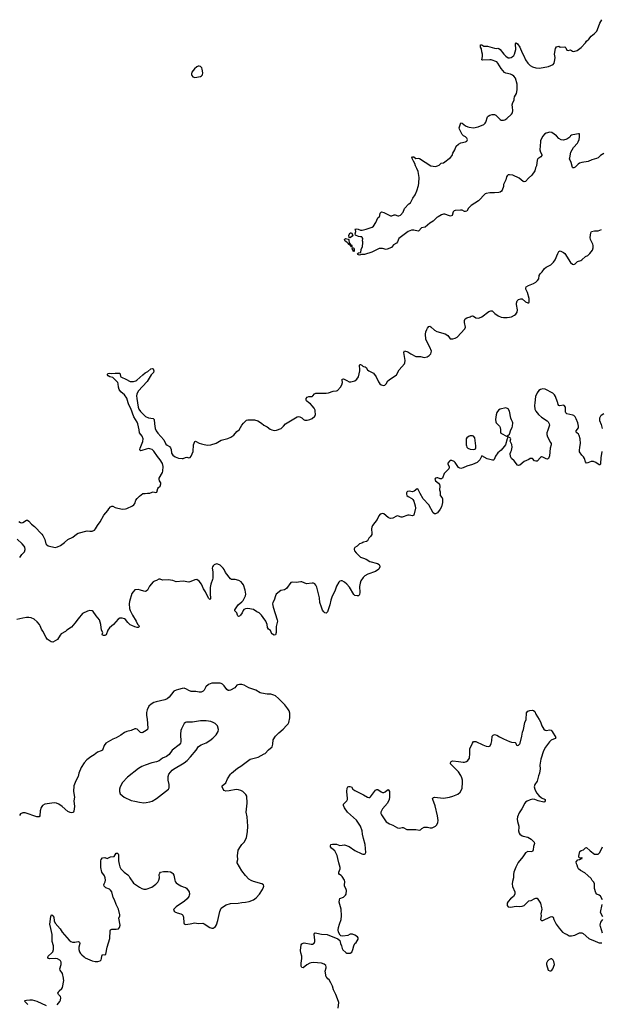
# Model space of a CAD drawing. Header units: inches. Extents: x 1835039 to 2027607, y 642849 to 774141.
# Tile 54 of 113: x 1914033 to 1924126, y 729557 to 746648. Entities that reach past the tile are written whole.
import ezdxf

# ---------------------------------------------------------------- set-up
doc = ezdxf.new("R2010")
doc.units = ezdxf.units.IN
doc.header["$MEASUREMENT"] = 0
for name, color, linetype in [('B9712', 7, 'Continuous'), ('B9713', 7, 'Continuous'), ('B9714', 7, 'Continuous'), ('B9723', 7, 'Continuous'), ('B9724', 7, 'Continuous')]:
    doc.layers.add(name, color=color, linetype=linetype)

msp = doc.modelspace()

# ---------------------------------------------------------------- linework, layer by layer
at = {"layer": 'B9712', "color": 6}
for points, elevation in [([(1914683, 729550), (1914730, 729605), (1914744, 729630), (1914748, 729670), (1914739, 729690), (1914705, 729730), (1914698, 729750), (1914705, 729770), (1914721, 729790), (1914767, 729830), (1914779, 729850), (1914797, 729970), (1914795, 730000)], 600), ([(1919561, 729490), (1919571, 729591), (1919546, 729650), (1919519, 729730), (1919476, 729810), (1919461, 729870), (1919434, 729930), (1919402, 729982), (1919383, 730000)], 500), ([(1914172, 729552), (1914115, 729610), (1914130, 729623), (1914149, 729631), (1914210, 729637), (1914252, 729632), (1914331, 729611), (1914490, 729534)], 600)]:
    msp.add_lwpolyline(points, dxfattribs=dict(at, elevation=elevation))
at = {"layer": 'B9713', "color": 6}
for points, elevation in [([(1914017, 737937), (1914050, 737918), (1914070, 737916), (1914090, 737921), (1914150, 737958), (1914170, 737958), (1914190, 737944), (1914237, 737890), (1914288, 737850), (1914420, 737720), (1914436, 737696), (1914467, 737627), (1914489, 737550), (1914505, 737530), (1914530, 737516), (1914650, 737489), (1914690, 737495), (1914739, 737521), (1914810, 737572), (1914870, 737625), (1914956, 737664), (1915021, 737719), (1915050, 737735), (1915206, 737774), (1915251, 737769), (1915290, 737770), (1915330, 737788), (1915350, 737810), (1915382, 737870), (1915429, 737931), (1915494, 738050), (1915561, 738130), (1915580, 738160), (1915610, 738190), (1915630, 738202), (1915650, 738202), (1915690, 738183), (1915810, 738153), (1915870, 738158), (1915890, 738164), (1915990, 738210), (1916013, 738227), (1916031, 738249), (1916050, 738307), (1916070, 738336), (1916110, 738377), (1916170, 738421), (1916210, 738421), (1916249, 738431), (1916290, 738431), (1916330, 738448), (1916350, 738451), (1916390, 738443), (1916412, 738448), (1916430, 738512), (1916442, 738530), (1916469, 738551), (1916483, 738590), (1916480, 738610), (1916461, 738641), (1916451, 738670), (1916455, 738690), (1916510, 738786), (1916517, 738810), (1916522, 738890), (1916510, 738943), (1916471, 739010), (1916425, 739065), (1916360, 739160), (1916330, 739188), (1916290, 739201), (1916270, 739202), (1916226, 739194), (1916150, 739168), (1916130, 739164), (1916121, 739170), (1916118, 739190), (1916123, 739210), (1916172, 739328), (1916175, 739370), (1916161, 739421), (1916115, 739475), (1916109, 739530), (1916085, 739630), (1916070, 739664), (1916016, 739756), (1915961, 739901), (1915930, 739961), (1915917, 740000)], 500), ([(1916076, 740000), (1916090, 739921), (1916103, 739890), (1916130, 739847), (1916150, 739823), (1916219, 739759), (1916270, 739738), (1916347, 739727), (1916369, 739710), (1916370, 739630), (1916383, 739550), (1916400, 739510), (1916428, 739470), (1916534, 739354), (1916570, 739282), (1916590, 739263), (1916630, 739240), (1916650, 739219), (1916661, 739190), (1916670, 739121), (1916689, 739090), (1916730, 739062), (1916790, 739035), (1916850, 739030), (1916870, 739034), (1916910, 739050), (1916932, 739052), (1916970, 739043), (1916990, 739051), (1917007, 739073), (1917044, 739150), (1917047, 739270), (1917070, 739324), (1917086, 739334), (1917150, 739295), (1917190, 739288), (1917232, 739272), (1917290, 739263), (1917350, 739266), (1917440, 739300), (1917530, 739350), (1917643, 739377), (1917697, 739403), (1917750, 739437), (1917803, 739497), (1917844, 739530), (1917890, 739607), (1917917, 739643), (1917970, 739697), (1917990, 739705), (1918110, 739701), (1918163, 739683), (1918230, 739647), (1918270, 739610), (1918330, 739578), (1918380, 739540), (1918410, 739527), (1918450, 739517), (1918490, 739522), (1918570, 739553), (1918613, 739590), (1918648, 739632), (1918850, 739756), (1918870, 739762), (1918897, 739757), (1918930, 739736), (1918956, 739710), (1918979, 739699), (1919022, 739698), (1919070, 739707), (1919110, 739727), (1919152, 739768), (1919164, 739796), (1919163, 739850), (1919159, 739870), (1919143, 739903), (1919108, 739948), (1919079, 739979), (1919052, 740000)], 500), ([(1914033, 737310), (1914070, 737366), (1914115, 737410), (1914129, 737450), (1914124, 737490), (1914112, 737510), (1914078, 737550), (1913989, 737629)], 500), ([(1920000, 737577), (1919990, 737574), (1919970, 737562), (1919930, 737549), (1919891, 737509), (1919850, 737488), (1919836, 737464), (1919835, 737450), (1919843, 737430), (1919870, 737391), (1919936, 737330), (1919950, 737321), (1920000, 737301)], 500), ([(1920000, 736974), (1919993, 736967), (1919953, 736907), (1919940, 736870), (1919930, 736810), (1919934, 736706), (1919930, 736669), (1919923, 736657), (1919912, 736650), (1919890, 736646), (1919850, 736655), (1919830, 736672), (1919757, 736797), (1919711, 736851), (1919670, 736883), (1919630, 736905), (1919610, 736909), (1919590, 736904), (1919570, 736884), (1919530, 736814), (1919500, 736730), (1919458, 736642), (1919431, 736570), (1919413, 736490), (1919372, 736368), (1919350, 736349), (1919330, 736353), (1919310, 736369), (1919290, 736399), (1919268, 736448), (1919243, 736530), (1919234, 736610), (1919190, 736795), (1919173, 736833), (1919153, 736853), (1919130, 736866), (1919110, 736869), (1919010, 736853), (1918930, 736889), (1918910, 736893), (1918830, 736881), (1918770, 736884), (1918741, 736879), (1918664, 736776), (1918630, 736752), (1918563, 736737), (1918484, 736676), (1918470, 736650), (1918450, 736570), (1918428, 736530), (1918423, 736510), (1918434, 736450), (1918504, 736230), (1918505, 736210), (1918486, 736114), (1918483, 736010), (1918470, 735970), (1918450, 735965), (1918420, 735980), (1918409, 735990), (1918383, 736043), (1918348, 736070), (1918336, 736096), (1918327, 736150), (1918305, 736205), (1918256, 736270), (1918230, 736314), (1918190, 736352), (1918146, 736370), (1918090, 736410), (1917990, 736428), (1917950, 736424), (1917924, 736410), (1917910, 736392), (1917892, 736350), (1917867, 736310), (1917850, 736295), (1917830, 736289), (1917820, 736299), (1917813, 736310), (1917803, 736350), (1917766, 736386), (1917767, 736407), (1917825, 736490), (1917890, 736542), (1917910, 736565), (1917951, 736650), (1917956, 736676), (1917945, 736745), (1917917, 736837), (1917896, 736870), (1917876, 736890), (1917834, 736914), (1917770, 736933), (1917710, 736932), (1917690, 736943), (1917606, 737050), (1917582, 737102), (1917563, 737130), (1917510, 737177), (1917470, 737199), (1917450, 737201), (1917410, 737184), (1917391, 737170), (1917378, 737150), (1917376, 737130), (1917386, 737066), (1917387, 736954), (1917381, 736930), (1917349, 736851), (1917337, 736790), (1917338, 736678), (1917347, 736610), (1917343, 736597), (1917330, 736582), (1917310, 736609), (1917259, 736719), (1917225, 736770), (1917190, 736850), (1917150, 736900), (1917110, 736928), (1917070, 736926), (1917005, 736895), (1916970, 736887), (1916870, 736904), (1916750, 736891), (1916690, 736911), (1916610, 736924), (1916510, 736917), (1916470, 736938), (1916450, 736938), (1916406, 736914), (1916370, 736903), (1916350, 736889), (1916286, 736814), (1916253, 736747), (1916230, 736730), (1916210, 736724), (1916190, 736726), (1916130, 736747), (1916090, 736755), (1916030, 736749), (1916001, 736719), (1915982, 736690), (1915936, 736550), (1915933, 736510), (1915941, 736430), (1915951, 736391), (1915990, 736311), (1916053, 736210), (1916076, 736156), (1916098, 736130), (1916107, 736110), (1916090, 736098), (1916070, 736098), (1916030, 736110), (1915978, 736130), (1915950, 736146), (1915910, 736182), (1915870, 736238), (1915852, 736250), (1915810, 736259), (1915770, 736258), (1915740, 736240), (1915662, 736150), (1915589, 736090), (1915561, 736050), (1915535, 735970), (1915510, 735957), (1915490, 735957), (1915467, 735970), (1915470, 735994), (1915478, 736010), (1915452, 736052), (1915442, 736150), (1915416, 736230), (1915358, 736298), (1915310, 736373), (1915290, 736389), (1915250, 736394), (1915210, 736381), (1915122, 736338), (1915046, 736250), (1914990, 736170), (1914930, 736104), (1914851, 736050), (1914830, 736029), (1914755, 735985), (1914737, 735963), (1914690, 735889), (1914650, 735869), (1914610, 735841), (1914579, 735850), (1914510, 735897), (1914490, 735925), (1914434, 736034), (1914410, 736069), (1914388, 736128), (1914376, 736150), (1914338, 736198), (1914285, 736245), (1914230, 736266), (1914190, 736274), (1914154, 736274), (1914090, 736262), (1913986, 736234)], 500), ([(1914795, 730000), (1914795, 730010), (1914778, 730090), (1914736, 730150), (1914731, 730170), (1914751, 730250), (1914751, 730290), (1914742, 730310), (1914730, 730323), (1914690, 730344), (1914649, 730351), (1914548, 730348), (1914533, 730353), (1914520, 730370), (1914530, 730390), (1914590, 730449), (1914606, 730470), (1914620, 730510), (1914618, 730570), (1914597, 730650), (1914599, 730730), (1914594, 730766), (1914575, 730875), (1914555, 730950), (1914576, 731084), (1914587, 731110), (1914590, 731112), (1914610, 731095), (1914626, 731070), (1914632, 731008), (1914647, 730967), (1914737, 730870), (1914770, 730810), (1914893, 730670), (1914918, 730650), (1914950, 730635), (1914990, 730633), (1915050, 730645), (1915074, 730634), (1915078, 730610), (1915058, 730550), (1915057, 730510), (1915072, 730470), (1915090, 730438), (1915110, 730414), (1915150, 730380), (1915170, 730366), (1915290, 730309), (1915342, 730298), (1915390, 730299), (1915430, 730312), (1915447, 730330), (1915453, 730350), (1915456, 730390), (1915470, 730419), (1915510, 730416), (1915530, 730427), (1915549, 730550), (1915598, 730702), (1915603, 730830), (1915610, 730850), (1915630, 730859), (1915710, 730863), (1915750, 730869), (1915768, 730892), (1915776, 730930), (1915754, 731050), (1915769, 731090), (1915770, 731110), (1915750, 731210), (1915708, 731288), (1915680, 731370), (1915658, 731410), (1915635, 731510), (1915610, 731541), (1915590, 731555), (1915530, 731579), (1915515, 731590), (1915500, 731610), (1915495, 731630), (1915498, 731650), (1915515, 731685), (1915520, 731710), (1915517, 731750), (1915504, 731790), (1915461, 731850), (1915439, 731930), (1915441, 732050), (1915449, 732071), (1915470, 732097), (1915510, 732106), (1915553, 732087), (1915610, 732118), (1915670, 732124), (1915710, 732179), (1915730, 732180), (1915742, 732170), (1915750, 732150), (1915748, 732050), (1915757, 731990), (1915770, 731946), (1915791, 731910), (1915847, 731850), (1915910, 731807), (1915926, 731786), (1915942, 731750), (1916010, 731660), (1916110, 731592), (1916150, 731570), (1916190, 731555), (1916230, 731554), (1916327, 731590), (1916397, 731643), (1916430, 731680), (1916449, 731711), (1916457, 731750), (1916455, 731810), (1916464, 731836), (1916478, 731850), (1916530, 731861), (1916605, 731865), (1916650, 731858), (1916680, 731840), (1916691, 731830), (1916710, 731799), (1916725, 731710), (1916732, 731690), (1916748, 731668), (1916770, 731649), (1916830, 731615), (1916870, 731596), (1916910, 731585), (1916930, 731573), (1916976, 731510), (1916980, 731470), (1916976, 731450), (1916968, 731430), (1916940, 731390), (1916892, 731348), (1916750, 731250), (1916710, 731210), (1916705, 731190), (1916713, 731173), (1916724, 731164), (1916766, 731146), (1916830, 731127), (1916850, 731116), (1916863, 731103), (1916876, 731070), (1916880, 730970), (1916890, 730953), (1916910, 730944), (1916990, 730952), (1917070, 730973), (1917130, 730961), (1917210, 730966), (1917236, 730956), (1917330, 730890), (1917370, 730879), (1917390, 730879), (1917410, 730888), (1917430, 730905), (1917446, 730934), (1917471, 731010), (1917506, 731170), (1917530, 731226), (1917550, 731245), (1917615, 731285), (1917690, 731305), (1917827, 731313), (1917890, 731326), (1917950, 731332), (1918016, 731344), (1918089, 731370), (1918136, 731404), (1918192, 731470), (1918248, 731550), (1918265, 731590), (1918267, 731610), (1918262, 731630), (1918237, 731650), (1918090, 731689), (1918050, 731705), (1918010, 731728), (1917951, 731791), (1917890, 731873), (1917806, 732010), (1917806, 732030), (1917820, 732070), (1917815, 732135), (1917823, 732230), (1917862, 732298), (1917888, 732332), (1917926, 732370), (1917950, 732410), (1917968, 732452), (1917986, 732550), (1917994, 732650), (1917978, 732810), (1917962, 732890), (1917980, 733050), (1917972, 733170), (1917958, 733198), (1917931, 733230), (1917907, 733250), (1917870, 733270), (1917830, 733280), (1917790, 733283), (1917670, 733260), (1917610, 733259), (1917584, 733270), (1917562, 733290), (1917544, 733330), (1917549, 733351), (1917610, 733400), (1917638, 733470), (1917693, 733550), (1917711, 733570), (1917810, 733657), (1917870, 733691), (1918030, 733810), (1918170, 733849), (1918278, 733902), (1918290, 733910), (1918350, 733975), (1918412, 734028), (1918426, 734070), (1918434, 734150), (1918470, 734210), (1918528, 734272), (1918605, 734335), (1918665, 734395), (1918690, 734427), (1918701, 734450), (1918719, 734530), (1918723, 734570), (1918719, 734610), (1918707, 734650), (1918688, 734688), (1918637, 734757), (1918527, 734867), (1918473, 734910), (1918444, 734924), (1918390, 734943), (1918330, 734939), (1918230, 734955), (1918205, 734965), (1918130, 735009), (1918010, 735051), (1917930, 735099), (1917890, 735111), (1917849, 735111), (1917816, 735104), (1917804, 735096), (1917765, 735050), (1917690, 735008), (1917670, 735002), (1917650, 735006), (1917630, 735023), (1917584, 735084), (1917550, 735114), (1917530, 735124), (1917510, 735129), (1917410, 735134), (1917370, 735132), (1917309, 735110), (1917264, 735070), (1917232, 735010), (1917216, 734990), (1917185, 734975), (1917150, 734974), (1917090, 734989), (1917010, 734989), (1916970, 735005), (1916930, 735029), (1916890, 735042), (1916850, 735041), (1916790, 735020), (1916748, 735012), (1916708, 734990), (1916629, 734890), (1916590, 734858), (1916550, 734841), (1916402, 734810), (1916362, 734798), (1916313, 734767), (1916274, 734730), (1916244, 734670), (1916236, 734624), (1916235, 734570), (1916245, 734505), (1916259, 734350), (1916253, 734330), (1916230, 734310), (1916170, 734273), (1916150, 734267), (1916130, 734275), (1916070, 734334), (1916050, 734340), (1916030, 734337), (1915969, 734311), (1915890, 734292), (1915850, 734276), (1915790, 734229), (1915710, 734185), (1915650, 734160), (1915530, 734090), (1915499, 734050), (1915470, 733970), (1915450, 733957), (1915385, 733935), (1915325, 733890), (1915265, 733855), (1915199, 733801), (1915153, 733750), (1915101, 733670), (1915062, 733570), (1915046, 733510), (1915006, 733434), (1914972, 733348), (1914967, 733250), (1914985, 733150), (1914975, 733090), (1914984, 732990), (1914974, 732910), (1914965, 732895), (1914954, 732886), (1914930, 732882), (1914910, 732886), (1914870, 732906), (1914770, 732993), (1914710, 733030), (1914670, 733048), (1914630, 733054), (1914470, 733032), (1914431, 733009), (1914407, 732973), (1914386, 732914), (1914384, 732830), (1914371, 732809), (1914328, 732812), (1914130, 732880), (1914090, 732881), (1914050, 732862), (1914030, 732835)], 600), ([(1920000, 732436), (1919982, 732510), (1919974, 732570), (1919946, 732650), (1919876, 732756), (1919722, 732890), (1919668, 732970), (1919650, 733010), (1919652, 733030), (1919712, 733088), (1919721, 733110), (1919723, 733130), (1919708, 733252), (1919717, 733310), (1919729, 733331), (1919743, 733337), (1919770, 733339), (1919790, 733330), (1919816, 733290), (1919846, 733266), (1919990, 733200), (1920000, 733194)], 500), ([(1919383, 730000), (1919361, 730021), (1919353, 730033), (1919334, 730130), (1919353, 730190), (1919353, 730210), (1919343, 730230), (1919315, 730255), (1919273, 730273), (1919130, 730284), (1919090, 730279), (1919066, 730270), (1919018, 730242), (1918950, 730189), (1918930, 730194), (1918920, 730220), (1918917, 730270), (1918930, 730350), (1918930, 730390), (1918910, 730450), (1918905, 730490), (1918920, 730590), (1918930, 730604), (1918950, 730618), (1918970, 730622), (1919090, 730600), (1919117, 730603), (1919142, 730618), (1919155, 730645), (1919156, 730670), (1919145, 730775), (1919150, 730790), (1919163, 730797), (1919190, 730794), (1919270, 730772), (1919366, 730766), (1919556, 730696), (1919586, 730666), (1919602, 730610), (1919619, 730570), (1919628, 730528), (1919642, 730502), (1919690, 730455), (1919710, 730444), (1919770, 730447), (1919797, 730463), (1919814, 730506), (1919830, 730572), (1919849, 730611), (1919870, 730631), (1919909, 730690), (1919909, 730710), (1919894, 730730), (1919850, 730757), (1919810, 730773), (1919790, 730777), (1919770, 730773), (1919730, 730753), (1919640, 730740), (1919608, 730748), (1919596, 730756), (1919568, 730810), (1919562, 730850), (1919565, 730890), (1919580, 730950), (1919610, 731030), (1919620, 731090), (1919610, 731210), (1919578, 731330), (1919580, 731370), (1919590, 731391), (1919650, 731417), (1919689, 731450), (1919697, 731470), (1919705, 731530), (1919694, 731570), (1919672, 731610), (1919667, 731627), (1919675, 731690), (1919670, 731710), (1919630, 731776), (1919610, 731795), (1919584, 731810), (1919569, 731830), (1919572, 731850), (1919593, 731907), (1919595, 731930), (1919569, 732010), (1919556, 732090), (1919542, 732142), (1919500, 732220), (1919481, 732241), (1919443, 732270), (1919427, 732290), (1919424, 732310), (1919434, 732330), (1919463, 732337), (1919530, 732335), (1919590, 732316), (1919670, 732325), (1919750, 732298), (1919850, 732227), (1919968, 732170), (1919990, 732164), (1920000, 732164)], 500)]:
    msp.add_lwpolyline(points, dxfattribs=dict(at, elevation=elevation))
at = {"layer": 'B9713', "color": 6, "elevation": 700}
msp.add_lwpolyline([(1917170, 734476), (1917030, 734456), (1916930, 734453), (1916910, 734446), (1916890, 734430), (1916841, 734339), (1916832, 734312), (1916824, 734244), (1916829, 734111), (1916824, 734090), (1916800, 734060), (1916682, 733970), (1916625, 733895), (1916604, 733876), (1916580, 733860), (1916510, 733830), (1916454, 733786), (1916410, 733766), (1916325, 733750), (1916208, 733710), (1916150, 733686), (1916094, 733650), (1915902, 733498), (1915816, 733410), (1915778, 733330), (1915767, 733290), (1915766, 733250), (1915778, 733210), (1915846, 733150), (1915970, 733096), (1916030, 733086), (1916110, 733064), (1916190, 733056), (1916230, 733058), (1916290, 733069), (1916330, 733084), (1916410, 733130), (1916618, 733290), (1916628, 733312), (1916628, 733370), (1916608, 733450), (1916608, 733510), (1916622, 733550), (1916680, 733620), (1916701, 733639), (1916885, 733750), (1916938, 733790), (1916995, 733850), (1917093, 733970), (1917136, 734030), (1917180, 734060), (1917270, 734097), (1917330, 734136), (1917383, 734177), (1917444, 734236), (1917478, 734290), (1917483, 734330), (1917464, 734390), (1917428, 734430), (1917391, 734451), (1917350, 734466), (1917270, 734476)], close=True, dxfattribs=at)
at = {"layer": 'B9714', "color": 6}
for points, elevation in [([(1917150, 745843), (1917130, 745841), (1917108, 745832), (1917065, 745795), (1917023, 745737), (1917012, 745710), (1917012, 745690), (1917018, 745678), (1917038, 745658), (1917070, 745647), (1917170, 745663), (1917190, 745671), (1917205, 745690), (1917212, 745728), (1917202, 745790), (1917192, 745812), (1917170, 745834)], 600), ([(1919770, 742861), (1919749, 742869), (1919745, 742910), (1919770, 742951), (1919790, 742951), (1919812, 742910), (1919805, 742890)], 500), ([(1919782, 742742), (1919790, 742742), (1919796, 742730), (1919794, 742706), (1919790, 742706), (1919780, 742720), (1919738, 742750), (1919738, 742758), (1919708, 742788), (1919682, 742802), (1919669, 742830), (1919689, 742850), (1919736, 742836), (1919742, 742830), (1919742, 742810), (1919752, 742788), (1919752, 742772)], 500), ([(1919830, 742622), (1919822, 742630), (1919818, 742650), (1919805, 742670), (1919806, 742694), (1919830, 742682), (1919836, 742670), (1919838, 742630)], 500)]:
    msp.add_lwpolyline(points, close=True, dxfattribs=dict(at, elevation=elevation))
at = {"layer": 'B9714', "color": 6, "elevation": 500}
for points in [[(1920000, 742571), (1919966, 742574), (1919930, 742563), (1919910, 742566), (1919904, 742570), (1919895, 742590), (1919910, 742601), (1919952, 742608), (1919961, 742659), (1919981, 742710), (1919982, 742738), (1919988, 742752), (1919989, 742790), (1919981, 742810), (1919985, 742850), (1919977, 742870), (1919970, 742876), (1919950, 742881), (1919910, 742882), (1919862, 742910), (1919853, 742930), (1919869, 742970), (1919860, 743000), (1919846, 743010), (1919885, 743015), (1919907, 743013), (1919950, 742997), (1919974, 742994), (1920000, 743000)], [(1915917, 740000), (1915890, 740081), (1915850, 740136), (1915790, 740190), (1915759, 740230), (1915745, 740270), (1915742, 740330), (1915736, 740350), (1915716, 740376), (1915696, 740390), (1915650, 740436), (1915598, 740450), (1915570, 740465), (1915554, 740490), (1915570, 740506), (1915590, 740511), (1915630, 740504), (1915690, 740513), (1915770, 740513), (1915783, 740463), (1915790, 740450), (1915801, 740441), (1915876, 740410), (1915950, 740370), (1915970, 740365), (1916010, 740365), (1916050, 740380), (1916068, 740392), (1916170, 740486), (1916210, 740516), (1916258, 740542), (1916310, 740585), (1916330, 740596), (1916350, 740590), (1916360, 740550), (1916356, 740524), (1916314, 740486), (1916245, 740370), (1916090, 740197), (1916064, 740150), (1916061, 740119), (1916064, 740070), (1916076, 740000)], [(1919052, 740000), (1919012, 740030), (1919004, 740050), (1919003, 740070), (1919023, 740097), (1919050, 740110), (1919087, 740107), (1919110, 740110), (1919122, 740118), (1919150, 740156), (1919170, 740165), (1919350, 740163), (1919390, 740172), (1919470, 740200), (1919530, 740204), (1919549, 740210), (1919599, 740270), (1919625, 740310), (1919634, 740350), (1919628, 740390), (1919630, 740411), (1919650, 740413), (1919710, 740386), (1919750, 740362), (1919778, 740362), (1919850, 740377), (1919886, 740410), (1919910, 740447), (1919935, 740550), (1919935, 740590), (1919928, 740632), (1919930, 740651), (1919939, 740661), (1919950, 740665), (1919970, 740653), (1919990, 740631), (1920000, 740629)]]:
    msp.add_lwpolyline(points, dxfattribs=at)
at = {"layer": 'B9723', "color": 6, "elevation": 500}
for points in [[(1922973, 740000), (1922969, 739949), (1922970, 739890), (1922987, 739850), (1923033, 739793), (1923088, 739748), (1923187, 739686), (1923202, 739670), (1923222, 739630), (1923225, 739610), (1923222, 739590), (1923195, 739525), (1923183, 739477), (1923181, 739450), (1923190, 739406), (1923246, 739310), (1923254, 739290), (1923254, 739270), (1923239, 739210), (1923225, 739075), (1923210, 739029), (1923190, 739021), (1923170, 739024), (1923110, 739053), (1923090, 739058), (1923070, 739050), (1923013, 738987), (1922990, 738982), (1922969, 738990), (1922930, 739029), (1922910, 739034), (1922892, 739030), (1922870, 739014), (1922790, 738979), (1922710, 738913), (1922690, 738909), (1922670, 738918), (1922613, 738993), (1922569, 739030), (1922548, 739068), (1922545, 739116), (1922555, 739146), (1922570, 739172), (1922581, 739230), (1922572, 739272), (1922544, 739330), (1922554, 739370), (1922550, 739386), (1922510, 739406), (1922502, 739398), (1922491, 739370), (1922462, 739270), (1922442, 739238), (1922390, 739174), (1922333, 739127), (1922290, 739070), (1922268, 739012), (1922256, 739004), (1922235, 739004), (1922146, 739026), (1922050, 739075), (1922017, 739010), (1921996, 738984), (1921970, 738963), (1921890, 738926), (1921790, 738899), (1921727, 738870), (1921690, 738860), (1921670, 738863), (1921650, 738874), (1921590, 738963), (1921570, 738979), (1921530, 738995), (1921505, 738995), (1921490, 738984), (1921464, 738950), (1921461, 738930), (1921484, 738890), (1921488, 738870), (1921479, 738850), (1921400, 738770), (1921369, 738691), (1921350, 738679), (1921330, 738678), (1921290, 738695), (1921270, 738698), (1921250, 738692), (1921238, 738670), (1921250, 738642), (1921301, 738601), (1921317, 738577), (1921322, 738550), (1921320, 738490), (1921327, 738450), (1921327, 738407), (1921332, 738390), (1921364, 738350), (1921369, 738330), (1921368, 738268), (1921353, 738190), (1921330, 738150), (1921284, 738090), (1921250, 738071), (1921230, 738071), (1921207, 738087), (1921130, 738224), (1921032, 738332), (1920983, 738423), (1920950, 738495), (1920930, 738504), (1920876, 738464), (1920850, 738455), (1920790, 738463), (1920763, 738457), (1920751, 738449), (1920747, 738433), (1920747, 738410), (1920754, 738390), (1920775, 738370), (1920837, 738337), (1920857, 738317), (1920870, 738290), (1920898, 738210), (1920899, 738170), (1920870, 738045), (1920850, 738034), (1920790, 738049), (1920770, 738048), (1920670, 738012), (1920650, 738014), (1920609, 738031), (1920590, 738035), (1920570, 738033), (1920510, 737997), (1920470, 737989), (1920450, 737994), (1920430, 738005), (1920350, 738070), (1920330, 738074), (1920310, 738073), (1920290, 738063), (1920265, 738035), (1920238, 737970), (1920154, 737870), (1920142, 737838), (1920138, 737810), (1920145, 737730), (1920142, 737710), (1920122, 737678), (1920092, 737650), (1920070, 737604), (1920050, 737589), (1920000, 737577)], [(1924135, 739150), (1924115, 739045), (1924114, 738946), (1924109, 738931), (1924098, 738922), (1924090, 738920), (1924030, 738962), (1923990, 738981), (1923950, 738980), (1923890, 738956), (1923870, 738953), (1923850, 738975), (1923833, 739030), (1923818, 739058), (1923790, 739090), (1923750, 739149), (1923747, 739170), (1923752, 739230), (1923767, 739290), (1923760, 739370), (1923744, 739430), (1923730, 739452), (1923699, 739479), (1923692, 739490), (1923690, 739510), (1923730, 739565), (1923732, 739590), (1923717, 739650), (1923690, 739720), (1923670, 739755), (1923650, 739775), (1923630, 739785), (1923530, 739807), (1923510, 739822), (1923502, 739842), (1923506, 739890), (1923502, 739922), (1923483, 739950), (1923470, 739956), (1923408, 739948), (1923386, 739950), (1923375, 739970), (1923369, 740000)], [(1924170, 739806), (1924122, 739778), (1924112, 739768), (1924094, 739730), (1924097, 739690), (1924122, 739622), (1924138, 739550)], [(1920000, 737301), (1920044, 737284), (1920110, 737246), (1920244, 737210), (1920271, 737190), (1920279, 737179), (1920285, 737150), (1920263, 737110), (1920210, 737067), (1920077, 737023), (1920024, 736996), (1920000, 736974)], [(1920000, 733194), (1920070, 733150), (1920090, 733145), (1920110, 733147), (1920123, 733157), (1920210, 733275), (1920230, 733287), (1920250, 733284), (1920304, 733244), (1920330, 733234), (1920350, 733235), (1920375, 733245), (1920410, 733275), (1920430, 733285), (1920451, 733249), (1920450, 733150), (1920443, 733110), (1920415, 733050), (1920331, 732950), (1920310, 732914), (1920302, 732890), (1920302, 732870), (1920310, 732845), (1920390, 732726), (1920450, 732689), (1920510, 732665), (1920590, 732619), (1920626, 732614), (1920670, 732627), (1920690, 732627), (1920753, 732593), (1920910, 732589), (1920970, 732582), (1920990, 732587), (1921014, 732610), (1921050, 732631), (1921110, 732631), (1921158, 732618), (1921190, 732619), (1921247, 732650), (1921270, 732673), (1921288, 732710), (1921293, 732750), (1921285, 732830), (1921243, 733003), (1921200, 733110), (1921198, 733130), (1921202, 733138), (1921211, 733149), (1921230, 733154), (1921390, 733135), (1921489, 733151), (1921550, 733168), (1921637, 733203), (1921679, 733241), (1921702, 733278), (1921710, 733310), (1921716, 733410), (1921715, 733450), (1921706, 733490), (1921687, 733530), (1921647, 733590), (1921509, 733730), (1921507, 733750), (1921521, 733770), (1921530, 733779), (1921550, 733786), (1921650, 733769), (1921730, 733761), (1921750, 733760), (1921788, 733772), (1921811, 733789), (1921836, 733830), (1921844, 733910), (1921844, 733990), (1921890, 734092), (1921910, 734118), (1921950, 734119), (1922070, 734061), (1922130, 734039), (1922170, 734031), (1922185, 734035), (1922196, 734044), (1922216, 734084), (1922227, 734130), (1922234, 734210), (1922250, 734231), (1922270, 734238), (1922310, 734231), (1922358, 734198), (1922430, 734168), (1922530, 734117), (1922570, 734106), (1922630, 734102), (1922642, 734090), (1922650, 734062), (1922670, 734052), (1922690, 734058), (1922710, 734078), (1922715, 734090), (1922746, 734210), (1922758, 734282), (1922776, 734330), (1922800, 734450), (1922821, 734499), (1922830, 734618), (1922850, 734645), (1922883, 734657), (1922930, 734661), (1922950, 734656), (1922970, 734638), (1922992, 734592), (1923050, 734501), (1923070, 734461), (1923095, 734390), (1923130, 734331), (1923150, 734315), (1923170, 734308), (1923230, 734319), (1923254, 734314), (1923274, 734294), (1923335, 734190), (1923327, 734170), (1923258, 734142), (1923225, 734115), (1923159, 734021), (1923124, 733956), (1923079, 733810), (1923061, 733710), (1923065, 733645), (1923052, 733570), (1923035, 733525), (1923010, 733432), (1922974, 733370), (1922961, 733330), (1922970, 733290), (1923004, 733230), (1923044, 733184), (1923090, 733142), (1923151, 733110), (1923153, 733087), (1923141, 733070), (1923130, 733064), (1923031, 733089), (1922970, 733111), (1922930, 733115), (1922890, 733106), (1922837, 733083), (1922813, 733067), (1922801, 733050), (1922747, 732950), (1922702, 732878), (1922674, 732810), (1922667, 732770), (1922669, 732730), (1922692, 732650), (1922694, 732626), (1922690, 732570), (1922700, 732530), (1922713, 732513), (1922750, 732484), (1922770, 732475), (1922850, 732457), (1922910, 732424), (1922946, 732390), (1922959, 732370), (1922965, 732350), (1922950, 732298), (1922942, 732238), (1922930, 732210), (1922910, 732205), (1922850, 732207), (1922810, 732186), (1922765, 732115), (1922681, 732019), (1922640, 731940), (1922606, 731850), (1922600, 731810), (1922603, 731750), (1922584, 731690), (1922578, 731650), (1922583, 731603), (1922623, 731510), (1922628, 731490), (1922625, 731470), (1922604, 731430), (1922550, 731386), (1922510, 731344), (1922493, 731310), (1922491, 731290), (1922494, 731270), (1922511, 731251), (1922550, 731244), (1922650, 731262), (1922710, 731256), (1922750, 731260), (1922790, 731273), (1922850, 731337), (1922870, 731351), (1922910, 731359), (1922970, 731395), (1922990, 731401), (1923010, 731399), (1923025, 731385), (1923068, 731310), (1923088, 731230), (1923091, 731209), (1923079, 731130), (1923081, 731090), (1923072, 731030), (1923090, 731012), (1923110, 731012), (1923242, 731078), (1923270, 731083), (1923290, 731071), (1923302, 731030), (1923344, 730950), (1923396, 730876), (1923452, 730812), (1923490, 730785), (1923531, 730770), (1923570, 730748), (1923610, 730744), (1923665, 730755), (1923710, 730780), (1923750, 730795), (1923790, 730796), (1923810, 730787), (1923910, 730699), (1923930, 730687), (1924010, 730661), (1924070, 730631), (1924090, 730626), (1924133, 730627)], [(1920000, 732164), (1920016, 732164), (1920030, 732170), (1920040, 732190), (1920026, 732330), (1920000, 732436)], [(1924148, 731370), (1924110, 731437), (1924090, 731452), (1924050, 731470), (1924032, 731492), (1924007, 731567), (1924008, 731650), (1923996, 731676), (1923968, 731708), (1923950, 731738), (1923894, 731794), (1923837, 731837), (1923762, 731882), (1923732, 731910), (1923718, 731930), (1923709, 731970), (1923695, 731995), (1923689, 732030), (1923718, 732062), (1923746, 732070), (1923774, 732086), (1923792, 732090), (1923790, 732106), (1923782, 732098), (1923770, 732095), (1923750, 732098), (1923738, 732110), (1923735, 732130), (1923740, 732160), (1923755, 732210), (1923776, 732224), (1923819, 732241), (1923850, 732271), (1923870, 732281), (1923930, 732221), (1924010, 732165), (1924070, 732166), (1924098, 732190), (1924144, 732290)], [(1924150, 731075), (1924113, 731150), (1924142, 731290)], [(1924149, 730791), (1924110, 730910), (1924108, 730930), (1924119, 730981), (1924152, 731030)]]:
    msp.add_lwpolyline(points, dxfattribs=at)
for points in [[(1922470, 739908), (1922370, 739890), (1922339, 739870), (1922315, 739830), (1922299, 739790), (1922288, 739710), (1922294, 739670), (1922304, 739650), (1922361, 739590), (1922373, 739570), (1922379, 739530), (1922376, 739490), (1922385, 739470), (1922490, 739414), (1922502, 739418), (1922506, 739430), (1922530, 739454), (1922553, 739530), (1922577, 739570), (1922584, 739590), (1922589, 739650), (1922585, 739670), (1922565, 739705), (1922557, 739730), (1922534, 739854), (1922511, 739891)], [(1921890, 739425), (1921850, 739425), (1921830, 739417), (1921791, 739390), (1921779, 739370), (1921782, 739270), (1921786, 739250), (1921794, 739230), (1921811, 739210), (1921850, 739196), (1921910, 739188), (1921930, 739191), (1921940, 739200), (1921946, 739214), (1921947, 739250), (1921929, 739389), (1921910, 739417)], [(1923270, 730346), (1923250, 730346), (1923214, 730330), (1923190, 730306), (1923176, 730270), (1923176, 730250), (1923206, 730150), (1923230, 730136), (1923250, 730141), (1923270, 730151), (1923284, 730170), (1923316, 730250), (1923303, 730303), (1923290, 730326)]]:
    msp.add_lwpolyline(points, close=True, dxfattribs=at)
at = {"layer": 'B9724', "color": 6, "elevation": 500}
for points in [[(1920000, 743000), (1920048, 743010), (1920150, 743046), (1920170, 743065), (1920214, 743130), (1920249, 743211), (1920270, 743222), (1920285, 743250), (1920289, 743291), (1920309, 743311), (1920350, 743303), (1920470, 743243), (1920490, 743241), (1920530, 743259), (1920550, 743261), (1920596, 743244), (1920610, 743244), (1920643, 743257), (1920690, 743306), (1920710, 743371), (1920784, 743450), (1920813, 743470), (1920853, 743550), (1920893, 743607), (1920922, 743678), (1920953, 743770), (1920959, 743810), (1920965, 743910), (1920949, 744010), (1920927, 744067), (1920901, 744110), (1920889, 744150), (1920865, 744190), (1920840, 744250), (1920850, 744270), (1920870, 744266), (1920910, 744239), (1920950, 744244), (1920970, 744237), (1921170, 744111), (1921250, 744102), (1921286, 744110), (1921315, 744125), (1921345, 744155), (1921390, 744162), (1921510, 744258), (1921539, 744290), (1921549, 744331), (1921582, 744390), (1921608, 744450), (1921648, 744490), (1921690, 744511), (1921770, 744526), (1921790, 744538), (1921797, 744550), (1921801, 744570), (1921795, 744590), (1921770, 744615), (1921735, 744634), (1921714, 744654), (1921663, 744750), (1921657, 744770), (1921690, 744856), (1921710, 744851), (1921770, 744808), (1921810, 744788), (1921830, 744781), (1921910, 744771), (1921990, 744787), (1922090, 744831), (1922109, 744850), (1922121, 744870), (1922150, 744961), (1922164, 744976), (1922191, 744989), (1922230, 745000), (1922270, 745004), (1922296, 744990), (1922370, 744917), (1922390, 744906), (1922430, 744902), (1922451, 744909), (1922485, 744930), (1922569, 745010), (1922583, 745030), (1922592, 745070), (1922582, 745130), (1922581, 745170), (1922592, 745208), (1922613, 745250), (1922614, 745274), (1922622, 745310), (1922652, 745368), (1922668, 745430), (1922668, 745490), (1922663, 745530), (1922636, 745630), (1922610, 745667), (1922586, 745686), (1922550, 745700), (1922470, 745719), (1922448, 745730), (1922390, 745799), (1922332, 745892), (1922310, 745915), (1922215, 745950), (1922193, 745953), (1922070, 745943), (1922050, 745950), (1922067, 746010), (1922067, 746030), (1922065, 746050), (1922050, 746090), (1922044, 746144), (1922030, 746170), (1922029, 746211), (1922050, 746211), (1922090, 746186), (1922110, 746191), (1922150, 746191), (1922270, 746154), (1922310, 746147), (1922330, 746151), (1922350, 746148), (1922370, 746133), (1922436, 746050), (1922470, 746016), (1922508, 745988), (1922530, 745985), (1922559, 745990), (1922579, 746001), (1922610, 746028), (1922622, 746050), (1922644, 746130), (1922639, 746230), (1922650, 746246), (1922670, 746231), (1922710, 746170), (1922753, 746070), (1922782, 746022), (1922809, 745950), (1922850, 745891), (1922890, 745853), (1922931, 745830), (1922990, 745812), (1923051, 745809), (1923210, 745836), (1923290, 745871), (1923306, 745894), (1923318, 745950), (1923324, 745990), (1923315, 746050), (1923329, 746150), (1923346, 746174), (1923390, 746186), (1923411, 746171), (1923490, 746175), (1923510, 746158), (1923530, 746121), (1923550, 746116), (1923590, 746126), (1923623, 746103), (1923650, 746093), (1923709, 746111), (1923775, 746165), (1923852, 746248), (1923870, 746276), (1923910, 746310), (1923950, 746363), (1924010, 746408), (1924046, 746450), (1924077, 746523), (1924098, 746590), (1924132, 746648)], [(1924170, 744328), (1924111, 744289), (1924070, 744250), (1924044, 744236), (1923963, 744217), (1923896, 744184), (1923790, 744170), (1923750, 744157), (1923722, 744138), (1923670, 744087), (1923650, 744075), (1923630, 744074), (1923623, 744083), (1923602, 744170), (1923575, 744230), (1923577, 744250), (1923597, 744350), (1923641, 744430), (1923710, 744507), (1923725, 744530), (1923739, 744570), (1923746, 744610), (1923746, 744666), (1923728, 744668), (1923631, 744649), (1923610, 744641), (1923591, 744630), (1923578, 744610), (1923528, 744572), (1923470, 744554), (1923430, 744563), (1923390, 744586), (1923350, 744630), (1923270, 744689), (1923230, 744697), (1923170, 744681), (1923140, 744660), (1923113, 744627), (1923073, 744550), (1923068, 744530), (1923059, 744390), (1923069, 744349), (1923091, 744310), (1923091, 744290), (1923079, 744270), (1923026, 744230), (1923011, 744210), (1923003, 744110), (1922985, 744075), (1922973, 744027), (1922918, 743950), (1922863, 743897), (1922810, 743839), (1922790, 743833), (1922770, 743839), (1922698, 743898), (1922590, 743949), (1922530, 743957), (1922507, 743953), (1922490, 743938), (1922481, 743919), (1922471, 743869), (1922431, 743790), (1922427, 743750), (1922407, 743690), (1922395, 743670), (1922370, 743652), (1922350, 743647), (1922270, 743641), (1922190, 743643), (1922130, 743632), (1922110, 743623), (1921995, 743505), (1921870, 743425), (1921824, 743376), (1921790, 743325), (1921770, 743317), (1921750, 743320), (1921710, 743339), (1921684, 743344), (1921590, 743338), (1921572, 743328), (1921555, 743310), (1921537, 743250), (1921510, 743238), (1921490, 743241), (1921410, 743272), (1921390, 743274), (1921350, 743262), (1921296, 743224), (1921270, 743212), (1921210, 743153), (1921150, 743116), (1921072, 743048), (1921006, 743034), (1920958, 742982), (1920950, 742979), (1920870, 742992), (1920830, 742992), (1920775, 742970), (1920615, 742850), (1920588, 742790), (1920570, 742769), (1920521, 742739), (1920487, 742693), (1920410, 742662), (1920390, 742660), (1920330, 742675), (1920270, 742677), (1920145, 742610), (1920014, 742570), (1920000, 742571)], [(1920000, 740629), (1920030, 740623), (1920048, 740608), (1920068, 740570), (1920090, 740551), (1920171, 740510), (1920219, 740450), (1920261, 740361), (1920285, 740325), (1920308, 740308), (1920350, 740301), (1920370, 740306), (1920390, 740325), (1920423, 740377), (1920443, 740397), (1920570, 740484), (1920617, 740570), (1920710, 740676), (1920717, 740690), (1920724, 740730), (1920699, 740870), (1920702, 740890), (1920710, 740901), (1920770, 740883), (1920818, 740850), (1920910, 740802), (1920990, 740799), (1921050, 740784), (1921104, 740796), (1921140, 740820), (1921167, 740850), (1921176, 740870), (1921177, 740897), (1921150, 740965), (1921091, 741071), (1921083, 741103), (1921073, 741190), (1921082, 741230), (1921098, 741270), (1921110, 741296), (1921130, 741322), (1921150, 741328), (1921170, 741315), (1921230, 741260), (1921270, 741238), (1921416, 741196), (1921464, 741164), (1921490, 741125), (1921505, 741110), (1921550, 741106), (1921590, 741117), (1921622, 741138), (1921760, 741280), (1921769, 741311), (1921754, 741390), (1921753, 741427), (1921765, 741455), (1921790, 741473), (1921850, 741488), (1921870, 741504), (1921890, 741508), (1921910, 741501), (1921950, 741471), (1921990, 741468), (1922010, 741473), (1922050, 741493), (1922175, 741585), (1922210, 741597), (1922230, 741593), (1922276, 741550), (1922335, 741510), (1922390, 741487), (1922430, 741478), (1922490, 741477), (1922530, 741484), (1922570, 741493), (1922622, 741518), (1922644, 741536), (1922668, 741570), (1922671, 741610), (1922653, 741707), (1922653, 741727), (1922667, 741770), (1922686, 741790), (1922730, 741805), (1922750, 741801), (1922810, 741748), (1922849, 741731), (1922870, 741732), (1922876, 741750), (1922873, 741810), (1922843, 741910), (1922818, 741970), (1922816, 741990), (1922822, 742010), (1922865, 742035), (1922951, 742069), (1922990, 742091), (1923021, 742119), (1923039, 742150), (1923050, 742210), (1923062, 742238), (1923098, 742270), (1923139, 742330), (1923170, 742350), (1923250, 742390), (1923299, 742441), (1923323, 742477), (1923370, 742591), (1923390, 742625), (1923410, 742636), (1923470, 742607), (1923490, 742591), (1923590, 742436), (1923624, 742404), (1923650, 742399), (1923670, 742408), (1923710, 742448), (1923770, 742466), (1923790, 742479), (1923850, 742537), (1923890, 742553), (1923927, 742590), (1923970, 742650), (1923982, 742690), (1923985, 742730), (1923981, 742750), (1923940, 742830), (1923934, 742870), (1923942, 742950), (1923957, 742970), (1924010, 742984), (1924070, 742982), (1924130, 743007)], [(1923369, 740000), (1923368, 740010), (1923331, 740110), (1923316, 740136), (1923286, 740166), (1923150, 740232), (1923110, 740239), (1923070, 740230), (1923044, 740210), (1923010, 740172), (1922983, 740110), (1922973, 740000)]]:
    msp.add_lwpolyline(points, dxfattribs=at)

doc.saveas('drawing.dxf')
